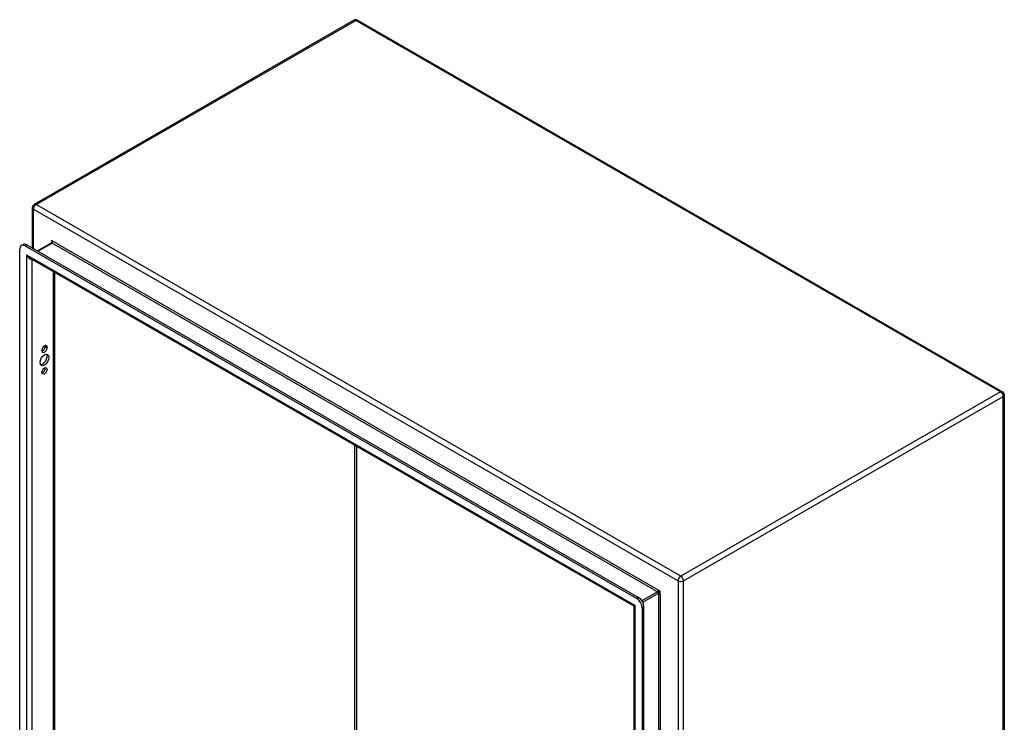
# Model space of a CAD drawing. Header units: inches. Extents: x 22 to 211, y 17 to 128.
# Tile 91 of 91: x 185 to 211, y 99 to 117. Entities that reach past the tile are written whole.
import ezdxf

# ---------------------------------------------------------------- set-up
doc = ezdxf.new("R2010")
doc.units = ezdxf.units.IN
doc.header["$MEASUREMENT"] = 0
doc.layers.add('Visible Edges(ANSI)', color=7, linetype='Continuous', lineweight=25)
doc.layers.add('Visible Tangent Edges(ANSI)', color=7, linetype='Continuous', lineweight=25)

msp = doc.modelspace()

# ---------------------------------------------------------------- linework, layer by layer
at = {"layer": 'Visible Edges(ANSI)'}
for p, q in [((193.962, 116.911), (185.616, 112.106)), ((194.06, 116.911), (210.891, 107.219)), ((185.567, 112.02), (185.567, 110.968)), ((185.281, 111.03), (185.329, 111.058)), ((185.427, 111.048), (201.395, 101.853)), ((186.075, 111.1), (185.706, 110.888)), ((185.24, 63.046), (185.24, 110.94)), ((185.379, 111.021), (201.347, 101.825)), ((201.261, 101.632), (185.506, 110.705)), ((186.145, 110.337), (186.145, 63.425)), ((185.82, 108.291), (185.82, 108.301)), ((185.905, 108.395), (185.905, 108.405)), ((185.953, 108.378), (185.953, 108.367)), ((210.941, 107.134), (210.941, 58.243)), ((201.277, 53.957), (201.277, 101.605)), ((201.487, 101.584), (201.487, 53.69)), ((201.535, 53.718), (201.535, 101.612))]:
    msp.add_line(p, q, dxfattribs=at)
at = {"layer": 'Visible Edges(ANSI)', "flags": 128}
for points in [[(186.077, 111.113), (186.077, 111.107), (186.076, 111.103), (186.075, 111.101), (186.075, 111.099)], [(201.277, 101.605), (201.276, 101.613), (201.273, 101.621), (201.267, 101.628), (201.261, 101.632)]]:
    msp.add_lwpolyline(points, dxfattribs=at)
at = {"layer": 'Visible Edges(ANSI)'}
for centre, start, end in [((194.011, 116.826), 60.064, 119.936), ((185.666, 112.02), 119.936, 180), ((210.842, 107.134), 0, 60.064)]:
    msp.add_arc(centre, 0.099, start, end, dxfattribs=at)
for centre, major_axis, start_param, end_param in [((185.379, 110.86), (-0.098, 0.171), 5.499721, 7.070517), ((185.427, 110.888), (-0.098, 0.171), 5.499721, 6.283185), ((185.887, 108.34), (0.0467, 0.081), 5.495853, 8.637446), ((185.887, 108.329), (-0.0467, -0.081), 5.495853, 8.637446), ((185.838, 108.357), (0.0467, 0.081), 3.680581, 5.495853), ((185.838, 108.367), (0.0467, 0.081), 5.495853, 5.744197), ((185.838, 108.076), (-0.082, -0.143), 0.295117, 2.846476), ((185.838, 107.79), (0.0467, 0.081), 3.680581, 5.744197), ((201.347, 101.664), (0.098, -0.171), 0.787332, 2.358128), ((201.395, 101.692), (-0.098, 0.171), 3.928925, 5.499721)]:
    msp.add_ellipse(centre, major_axis=major_axis, ratio=0.578093, start_param=start_param, end_param=end_param, dxfattribs=at)
for centre, major_axis in [((185.887, 108.048), (-0.082, -0.143)), ((185.887, 107.762), (-0.0467, -0.081))]:
    msp.add_ellipse(centre, major_axis=major_axis, ratio=0.578093, dxfattribs=at)
at = {"layer": 'Visible Tangent Edges(ANSI)'}
for p, q in [((185.666, 112.101), (194.011, 116.907)), ((210.842, 107.214), (194.011, 116.907)), ((202.496, 102.409), (185.666, 112.101)), ((185.596, 111.98), (202.426, 102.288)), ((185.596, 110.951), (185.596, 111.98)), ((185.379, 111.021), (185.427, 111.048)), ((185.716, 110.882), (186.09, 111.098)), ((201.954, 102.013), (186.068, 111.161)), ((186.068, 111.161), (186.068, 111.096)), ((186.09, 111.098), (186.21, 111.029)), ((201.769, 102.069), (186.21, 111.029)), ((185.42, 110.788), (201.306, 101.64)), ((185.42, 110.788), (185.42, 62.99)), ((185.56, 110.674), (185.56, 63.096)), ((186.116, 110.354), (186.116, 63.416)), ((185.905, 108.405), (185.953, 108.378)), ((185.905, 108.395), (185.953, 108.367)), ((210.842, 107.214), (202.496, 102.409)), ((202.566, 102.288), (210.912, 107.093)), ((210.912, 58.202), (210.912, 107.093)), ((193.989, 67.947), (193.989, 105.82)), ((194.033, 105.795), (194.033, 67.947)), ((201.769, 102.069), (201.888, 102.001)), ((202.426, 102.288), (202.426, 53.397)), ((202.566, 53.397), (202.566, 102.288)), ((201.395, 101.853), (201.347, 101.825)), ((201.888, 102.001), (201.483, 101.767)), ((201.505, 101.729), (201.91, 101.963)), ((201.91, 101.963), (201.91, 54.266)), ((201.954, 101.926), (201.954, 102.013)), ((201.954, 101.926), (201.954, 54.302)), ((201.306, 53.842), (201.306, 101.64)), ((201.487, 101.584), (201.535, 101.612))]:
    msp.add_line(p, q, dxfattribs=at)
at = {"layer": 'Visible Tangent Edges(ANSI)', "flags": 128}
for points in [[(186.09, 111.098), (186.092, 111.099), (186.093, 111.101), (186.094, 111.102), (186.095, 111.104), (186.095, 111.107), (186.095, 111.109), (186.095, 111.112), (186.095, 111.114), (186.094, 111.117), (186.093, 111.12), (186.092, 111.123), (186.091, 111.126), (186.09, 111.129), (186.089, 111.132), (186.087, 111.135), (186.085, 111.138), (186.084, 111.141), (186.082, 111.144), (186.08, 111.147), (186.077, 111.15), (186.075, 111.153), (186.073, 111.156), (186.071, 111.158), (186.068, 111.161)], [(186.068, 111.161), (186.069, 111.159), (186.07, 111.157), (186.07, 111.155), (186.071, 111.153), (186.071, 111.151), (186.072, 111.149), (186.072, 111.147), (186.073, 111.145), (186.073, 111.143), (186.074, 111.141), (186.074, 111.139), (186.075, 111.137), (186.075, 111.135), (186.076, 111.133), (186.076, 111.131), (186.076, 111.129), (186.076, 111.127), (186.077, 111.125), (186.077, 111.123), (186.077, 111.121), (186.077, 111.119), (186.077, 111.117), (186.077, 111.115), (186.077, 111.113)], [(201.954, 102.013), (201.951, 102.013), (201.949, 102.013), (201.946, 102.013), (201.944, 102.013), (201.941, 102.013), (201.938, 102.013), (201.935, 102.012), (201.932, 102.012), (201.929, 102.012), (201.926, 102.011), (201.923, 102.011), (201.92, 102.01), (201.917, 102.01), (201.914, 102.009), (201.911, 102.009), (201.908, 102.008), (201.905, 102.007), (201.903, 102.006), (201.9, 102.005), (201.897, 102.005), (201.895, 102.004), (201.892, 102.003), (201.89, 102.002), (201.888, 102.001)], [(201.91, 101.963), (201.912, 101.964), (201.914, 101.965), (201.916, 101.967), (201.918, 101.968), (201.92, 101.97), (201.922, 101.972), (201.924, 101.974), (201.926, 101.977), (201.929, 101.979), (201.931, 101.981), (201.933, 101.983), (201.935, 101.986), (201.937, 101.988), (201.938, 101.991), (201.94, 101.993), (201.942, 101.995), (201.944, 101.998), (201.945, 102), (201.947, 102.002), (201.948, 102.005), (201.95, 102.007), (201.951, 102.009), (201.953, 102.011), (201.954, 102.013)]]:
    msp.add_lwpolyline(points, dxfattribs=at)
at = {"layer": 'Visible Tangent Edges(ANSI)'}
for centre, major_axis, ratio, start_param, end_param in [((194.011, 116.826), (-0.0494, 0.0858), 0.578093, 5.499721, 6.283185), ((194.011, 116.826), (0.0494, 0.0858), 0.578093, 0, 0.783464), ((185.666, 112.02), (0.0494, 0.0858), 0.578093, 0.783464, 2.354261), ((185.666, 112.02), (-0.0494, 0.0858), 0.578093, 5.499721, 6.283185), ((185.666, 112.02), (-0.099, 0), 0.575862, 0, 0.785398), ((186.09, 111.073), (-0.0155, 0.0269), 0.578093, 5.499721, 6.283185), ((185.49, 110.829), (0.095, -0.132), 0.494861, 4.660263, 5.447595), ((185.49, 110.829), (0.066, -0.148), 0.494835, 4.763011, 6.227417), ((210.842, 107.134), (0.0494, 0.0858), 0.578093, 0, 0.783464), ((210.842, 107.134), (0.0494, -0.0858), 0.578093, 0.787332, 2.358128), ((210.842, 107.134), (0.099, 0), 0.575862, 5.497787, 6.283185), ((202.496, 102.328), (-0.0494, -0.0858), 0.578093, 3.925057, 5.495853), ((202.496, 102.328), (0.0494, -0.0858), 0.578093, 0.787332, 2.358128), ((202.496, 102.328), (0.099, 0), 0.575862, 3.926991, 5.497787), ((201.888, 101.975), (-0.0155, 0.0269), 0.578093, 3.928925, 5.499721), ((201.376, 101.681), (0.115, 0.047), 0.112147, 3.228242, 4.015574), ((201.376, 101.681), (-0.0986, -0.0765), 0.115347, 5.408573, 6.193971)]:
    msp.add_ellipse(centre, major_axis=major_axis, ratio=ratio, start_param=start_param, end_param=end_param, dxfattribs=at)

doc.saveas('drawing.dxf')
